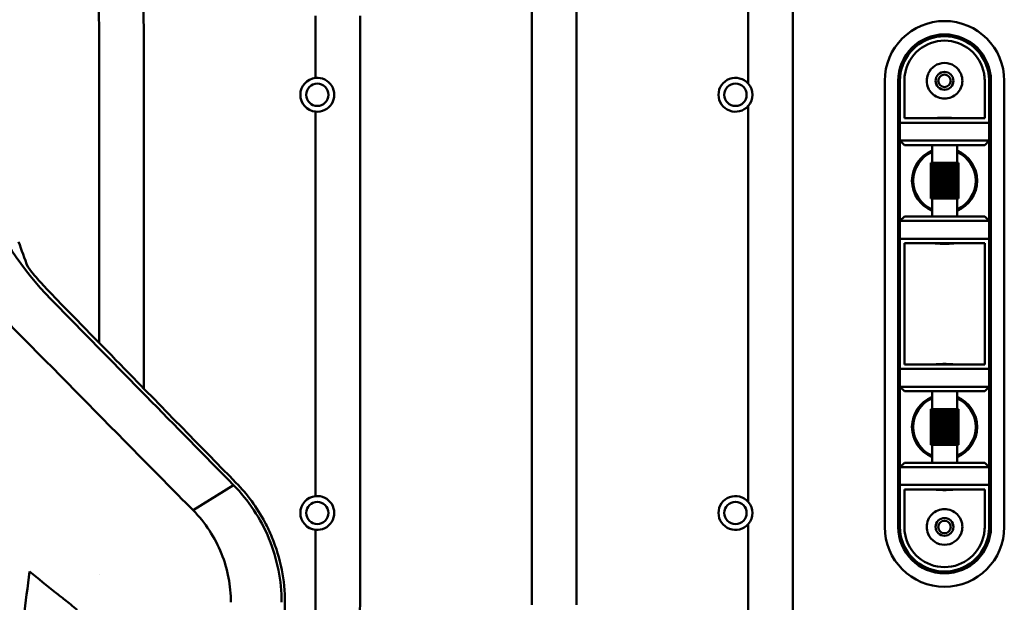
# Model space of a CAD drawing. Header units: millimetres. Extents: x 0 to 4686, y -120 to 1682.
# Tile 107 of 256: x 244 to 354, y 1328 to 1393. Entities that reach past the tile are written whole.
import ezdxf

# ---------------------------------------------------------------- set-up
doc = ezdxf.new("R2010")
doc.units = ezdxf.units.MM
doc.header["$LTSCALE"] = 2
doc.layers.add('Sichtbar (ISO)', color=7, linetype='Continuous', lineweight=50)

msp = doc.modelspace()

# ---------------------------------------------------------------- linework, layer by layer
at = {"layer": 'Sichtbar (ISO)'}
for p, q in [((325.6712, 1398.7601), (325.6712, 1386.3274)), ((330.6712, 1324.9341), (330.6712, 1398.7601)), ((301.4212, 1395.7721), (301.4212, 1327.9221)), ((306.4212, 1327.9221), (306.4212, 1395.7721)), ((277.1712, 1392.784), (277.1712, 1386.9721)), ((282.1712, 1392.784), (282.1712, 1330.9102)), ((252.9212, 1389.796), (252.9212, 1357.2765)), ((257.9212, 1352.1573), (257.9212, 1389.796)), ((340.9712, 1336.6471), (340.9712, 1386.6471)), ((342.4712, 1336.6471), (342.4712, 1386.6471)), ((342.6713, 1386.6471), (342.6713, 1381.9471)), ((343.1713, 1386.7197), (343.1713, 1382.4471)), ((352.1713, 1382.4471), (352.1713, 1386.7199)), ((352.6713, 1381.9471), (352.6713, 1386.6471)), ((352.8712, 1386.6471), (352.8712, 1336.6471)), ((354.3712, 1386.6471), (354.3712, 1336.6471)), ((277.1712, 1383.1921), (277.1712, 1340.1021)), ((325.6712, 1383.8368), (325.6712, 1339.4574)), ((342.6713, 1381.9471), (342.6713, 1379.9471)), ((342.6713, 1381.9471), (352.6713, 1381.9471)), ((343.1713, 1382.4471), (352.1713, 1382.4471)), ((352.6713, 1379.9471), (352.6713, 1381.9471)), ((342.6713, 1370.9471), (342.6713, 1379.9471)), ((342.6713, 1379.9471), (343.1713, 1379.4471)), ((352.6713, 1379.9471), (342.6713, 1379.9471)), ((352.1713, 1379.4471), (352.6713, 1379.9471)), ((352.6713, 1379.9471), (352.6713, 1370.9471)), ((352.1713, 1379.4471), (343.1713, 1379.4471)), ((346.2713, 1377.4471), (346.2713, 1379.4471)), ((349.0713, 1377.4471), (349.0713, 1379.4471)), ((346.1215, 1377.4471), (346.1215, 1373.4471)), ((346.1448, 1377.4471), (346.1215, 1377.4471)), ((346.2057, 1377.4471), (346.1448, 1377.4471)), ((346.1448, 1377.4471), (346.1448, 1373.4471)), ((346.3027, 1377.4471), (346.2057, 1377.4471)), ((346.2057, 1377.4471), (346.2057, 1373.4471)), ((346.4334, 1377.4471), (346.3027, 1377.4471)), ((346.3027, 1377.4471), (346.3027, 1373.4471)), ((346.5917, 1377.4471), (346.4334, 1377.4471)), ((346.4334, 1377.4471), (346.4334, 1373.4471)), ((346.5945, 1377.4471), (346.5917, 1377.4471)), ((346.5917, 1373.4471), (346.5917, 1377.4471)), ((346.7544, 1377.4471), (346.5945, 1377.4471)), ((346.5945, 1377.4471), (346.5945, 1373.4471)), ((346.7544, 1377.4471), (346.7822, 1377.4471)), ((346.7544, 1373.4471), (346.7544, 1377.4471)), ((346.7822, 1377.4471), (346.9397, 1377.4471)), ((346.7822, 1377.4471), (346.7822, 1373.4471)), ((346.9918, 1377.4471), (346.9397, 1377.4471)), ((346.9397, 1373.4471), (346.9397, 1377.4471)), ((347.143, 1377.4471), (346.9918, 1377.4471)), ((346.9918, 1377.4471), (346.9918, 1373.4471)), ((347.2181, 1377.4471), (347.143, 1377.4471)), ((347.143, 1373.4471), (347.143, 1377.4471)), ((347.3593, 1377.4471), (347.2181, 1377.4471)), ((347.2181, 1377.4471), (347.2181, 1373.4471)), ((347.4555, 1377.4471), (347.3593, 1377.4471)), ((347.3593, 1373.4471), (347.3593, 1377.4471)), ((347.5833, 1377.4471), (347.4555, 1377.4471)), ((347.4555, 1377.4471), (347.4555, 1373.4471)), ((347.6983, 1377.4471), (347.5833, 1377.4471)), ((347.5833, 1373.4471), (347.5833, 1377.4471)), ((347.8094, 1377.4471), (347.6983, 1377.4471)), ((347.6983, 1377.4471), (347.6983, 1373.4471)), ((347.9404, 1377.4471), (347.8094, 1377.4471)), ((347.8094, 1373.4471), (347.8094, 1377.4471)), ((348.0321, 1377.4471), (347.9404, 1377.4471)), ((347.9404, 1377.4471), (347.9404, 1373.4471)), ((348.1759, 1377.4471), (348.0321, 1377.4471)), ((348.0321, 1373.4471), (348.0321, 1377.4471)), ((348.246, 1377.4471), (348.1759, 1377.4471)), ((348.1759, 1377.4471), (348.1759, 1373.4471)), ((348.3989, 1377.4471), (348.246, 1377.4471)), ((348.246, 1373.4471), (348.246, 1377.4471)), ((348.4457, 1377.4471), (348.3989, 1377.4471)), ((348.3989, 1377.4471), (348.3989, 1373.4471)), ((348.6041, 1377.4471), (348.4457, 1377.4471)), ((348.4457, 1373.4471), (348.4457, 1377.4471)), ((348.6263, 1377.4471), (348.6041, 1377.4471)), ((348.6041, 1377.4471), (348.6041, 1373.4471)), ((348.7862, 1377.4471), (348.6263, 1377.4471)), ((348.6263, 1373.4471), (348.6263, 1377.4471)), ((348.7862, 1377.4471), (348.9409, 1377.4471)), ((348.7862, 1377.4471), (348.7862, 1373.4471)), ((349.0644, 1377.4471), (348.9409, 1377.4471)), ((348.9409, 1377.4471), (348.9409, 1373.4471)), ((349.1535, 1377.4471), (349.0644, 1377.4471)), ((349.0644, 1377.4471), (349.0644, 1373.4471)), ((349.2062, 1377.4471), (349.1535, 1377.4471)), ((349.1535, 1377.4471), (349.1535, 1373.4471)), ((349.221, 1377.4471), (349.2062, 1377.4471)), ((349.2062, 1377.4471), (349.2062, 1373.4471)), ((349.221, 1377.4471), (349.221, 1373.4471)), ((346.1215, 1373.4471), (346.1448, 1373.4471)), ((346.1448, 1373.4471), (346.2057, 1373.4471)), ((346.2057, 1373.4471), (346.3027, 1373.4471)), ((346.2713, 1371.4471), (346.2713, 1373.4471)), ((346.3027, 1373.4471), (346.4334, 1373.4471)), ((346.4334, 1373.4471), (346.5917, 1373.4471)), ((346.5917, 1373.4471), (346.5945, 1373.4471)), ((346.5945, 1373.4471), (346.7544, 1373.4471)), ((346.7544, 1373.4471), (346.7822, 1373.4471)), ((346.7822, 1373.4471), (346.9397, 1373.4471)), ((346.9397, 1373.4471), (346.9918, 1373.4471)), ((346.9918, 1373.4471), (347.143, 1373.4471)), ((347.143, 1373.4471), (347.2181, 1373.4471)), ((347.2181, 1373.4471), (347.3593, 1373.4471)), ((347.3593, 1373.4471), (347.4555, 1373.4471)), ((347.4555, 1373.4471), (347.5833, 1373.4471)), ((347.5833, 1373.4471), (347.6983, 1373.4471)), ((347.6983, 1373.4471), (347.8094, 1373.4471)), ((347.8094, 1373.4471), (347.9404, 1373.4471)), ((347.9404, 1373.4471), (348.0321, 1373.4471)), ((348.0321, 1373.4471), (348.1759, 1373.4471)), ((348.1759, 1373.4471), (348.246, 1373.4471)), ((348.246, 1373.4471), (348.3989, 1373.4471)), ((348.3989, 1373.4471), (348.4457, 1373.4471)), ((348.4457, 1373.4471), (348.6041, 1373.4471)), ((348.6041, 1373.4471), (348.6263, 1373.4471)), ((348.6263, 1373.4471), (348.7862, 1373.4471)), ((348.7862, 1373.4471), (348.9409, 1373.4471)), ((348.9409, 1373.4471), (349.0644, 1373.4471)), ((349.0644, 1373.4471), (349.1535, 1373.4471)), ((349.0713, 1371.4471), (349.0713, 1373.4471)), ((349.1535, 1373.4471), (349.2062, 1373.4471)), ((349.2062, 1373.4471), (349.221, 1373.4471)), ((343.1713, 1371.4471), (342.6713, 1370.9471)), ((342.6713, 1370.9471), (352.6713, 1370.9471)), ((342.6713, 1370.9471), (342.6713, 1368.9471)), ((343.1713, 1371.4471), (352.1713, 1371.4471)), ((352.6713, 1370.9471), (352.1713, 1371.4471)), ((352.6713, 1368.9471), (352.6713, 1370.9471)), ((352.6713, 1368.9471), (342.6713, 1368.9471)), ((342.6713, 1368.9471), (342.6713, 1363.4471)), ((352.6713, 1363.4471), (352.6713, 1368.9471)), ((343.1713, 1368.4471), (343.1713, 1363.4471)), ((352.1713, 1368.4471), (343.1713, 1368.4471)), ((352.1713, 1363.4471), (352.1713, 1368.4471)), ((342.6713, 1363.4471), (342.6713, 1359.8471)), ((343.1713, 1363.4471), (343.1713, 1359.8471)), ((352.1713, 1359.8471), (352.1713, 1363.4471)), ((352.6713, 1359.8471), (352.6713, 1363.4471)), ((342.6713, 1359.8471), (342.6713, 1354.3471)), ((343.1713, 1359.8471), (343.1713, 1354.8471)), ((352.1713, 1354.8471), (352.1713, 1359.8471)), ((352.6713, 1354.3471), (352.6713, 1359.8471)), ((342.6713, 1354.3471), (342.6713, 1352.3471)), ((342.6713, 1354.3471), (352.6713, 1354.3471)), ((343.1713, 1354.8471), (352.1713, 1354.8471)), ((352.6713, 1352.3471), (352.6713, 1354.3471)), ((342.6713, 1352.3471), (343.1713, 1351.8471)), ((342.6713, 1343.3471), (342.6713, 1352.3471)), ((352.6713, 1352.3471), (342.6713, 1352.3471)), ((352.1713, 1351.8471), (352.6713, 1352.3471)), ((352.6713, 1352.3471), (352.6713, 1343.3471)), ((352.1713, 1351.8471), (343.1713, 1351.8471)), ((346.2713, 1349.8471), (346.2713, 1351.8471)), ((349.0713, 1349.8471), (349.0713, 1351.8471)), ((346.1215, 1349.8471), (346.1215, 1345.8471)), ((346.1448, 1349.8471), (346.1215, 1349.8471)), ((346.2057, 1349.8471), (346.1448, 1349.8471)), ((346.1448, 1349.8471), (346.1448, 1345.8471)), ((346.3027, 1349.8471), (346.2057, 1349.8471)), ((346.2057, 1349.8471), (346.2057, 1345.8471)), ((346.4334, 1349.8471), (346.3027, 1349.8471)), ((346.3027, 1349.8471), (346.3027, 1345.8471)), ((346.5917, 1349.8471), (346.4334, 1349.8471)), ((346.4334, 1349.8471), (346.4334, 1345.8471)), ((346.5945, 1349.8471), (346.5917, 1349.8471)), ((346.5917, 1345.8471), (346.5917, 1349.8471)), ((346.7544, 1349.8471), (346.5945, 1349.8471)), ((346.5945, 1349.8471), (346.5945, 1345.8471)), ((346.7544, 1349.8471), (346.7822, 1349.8471)), ((346.7544, 1345.8471), (346.7544, 1349.8471)), ((346.7822, 1349.8471), (346.9397, 1349.8471)), ((346.7822, 1349.8471), (346.7822, 1345.8471)), ((346.9918, 1349.8471), (346.9397, 1349.8471)), ((346.9397, 1345.8471), (346.9397, 1349.8471)), ((347.143, 1349.8471), (346.9918, 1349.8471)), ((346.9918, 1349.8471), (346.9918, 1345.8471)), ((347.2181, 1349.8471), (347.143, 1349.8471)), ((347.143, 1345.8471), (347.143, 1349.8471)), ((347.3593, 1349.8471), (347.2181, 1349.8471)), ((347.2181, 1349.8471), (347.2181, 1345.8471)), ((347.4555, 1349.8471), (347.3593, 1349.8471)), ((347.3593, 1345.8471), (347.3593, 1349.8471)), ((347.5833, 1349.8471), (347.4555, 1349.8471)), ((347.4555, 1349.8471), (347.4555, 1345.8471)), ((347.6983, 1349.8471), (347.5833, 1349.8471)), ((347.5833, 1345.8471), (347.5833, 1349.8471)), ((347.8094, 1349.8471), (347.6983, 1349.8471)), ((347.6983, 1349.8471), (347.6983, 1345.8471)), ((347.9404, 1349.8471), (347.8094, 1349.8471)), ((347.8094, 1345.8471), (347.8094, 1349.8471)), ((348.0321, 1349.8471), (347.9404, 1349.8471)), ((347.9404, 1349.8471), (347.9404, 1345.8471)), ((348.1759, 1349.8471), (348.0321, 1349.8471)), ((348.0321, 1345.8471), (348.0321, 1349.8471)), ((348.246, 1349.8471), (348.1759, 1349.8471)), ((348.1759, 1349.8471), (348.1759, 1345.8471)), ((348.3989, 1349.8471), (348.246, 1349.8471)), ((348.246, 1345.8471), (348.246, 1349.8471)), ((348.4457, 1349.8471), (348.3989, 1349.8471)), ((348.3989, 1349.8471), (348.3989, 1345.8471)), ((348.6041, 1349.8471), (348.4457, 1349.8471)), ((348.4457, 1345.8471), (348.4457, 1349.8471)), ((348.6263, 1349.8471), (348.6041, 1349.8471)), ((348.6041, 1349.8471), (348.6041, 1345.8471)), ((348.7862, 1349.8471), (348.6263, 1349.8471)), ((348.6263, 1345.8471), (348.6263, 1349.8471)), ((348.7862, 1349.8471), (348.9409, 1349.8471)), ((348.7862, 1349.8471), (348.7862, 1345.8471)), ((349.0644, 1349.8471), (348.9409, 1349.8471)), ((348.9409, 1349.8471), (348.9409, 1345.8471)), ((349.1535, 1349.8471), (349.0644, 1349.8471)), ((349.0644, 1349.8471), (349.0644, 1345.8471)), ((349.2062, 1349.8471), (349.1535, 1349.8471)), ((349.1535, 1349.8471), (349.1535, 1345.8471)), ((349.221, 1349.8471), (349.2062, 1349.8471)), ((349.2062, 1349.8471), (349.2062, 1345.8471)), ((349.221, 1349.8471), (349.221, 1345.8471)), ((346.1215, 1345.8471), (346.1448, 1345.8471)), ((346.1448, 1345.8471), (346.2057, 1345.8471)), ((346.2057, 1345.8471), (346.3027, 1345.8471)), ((346.2713, 1343.8471), (346.2713, 1345.8471)), ((346.3027, 1345.8471), (346.4334, 1345.8471)), ((346.4334, 1345.8471), (346.5917, 1345.8471)), ((346.5917, 1345.8471), (346.5945, 1345.8471)), ((346.5945, 1345.8471), (346.7544, 1345.8471)), ((346.7544, 1345.8471), (346.7822, 1345.8471)), ((346.7822, 1345.8471), (346.9397, 1345.8471)), ((346.9397, 1345.8471), (346.9918, 1345.8471)), ((346.9918, 1345.8471), (347.143, 1345.8471)), ((347.143, 1345.8471), (347.2181, 1345.8471)), ((347.2181, 1345.8471), (347.3593, 1345.8471)), ((347.3593, 1345.8471), (347.4555, 1345.8471)), ((347.4555, 1345.8471), (347.5833, 1345.8471)), ((347.5833, 1345.8471), (347.6983, 1345.8471)), ((347.6983, 1345.8471), (347.8094, 1345.8471)), ((347.8094, 1345.8471), (347.9404, 1345.8471)), ((347.9404, 1345.8471), (348.0321, 1345.8471)), ((348.0321, 1345.8471), (348.1759, 1345.8471)), ((348.1759, 1345.8471), (348.246, 1345.8471)), ((348.246, 1345.8471), (348.3989, 1345.8471)), ((348.3989, 1345.8471), (348.4457, 1345.8471)), ((348.4457, 1345.8471), (348.6041, 1345.8471)), ((348.6041, 1345.8471), (348.6263, 1345.8471)), ((348.6263, 1345.8471), (348.7862, 1345.8471)), ((348.7862, 1345.8471), (348.9409, 1345.8471)), ((348.9409, 1345.8471), (349.0644, 1345.8471)), ((349.0644, 1345.8471), (349.1535, 1345.8471)), ((349.0713, 1343.8471), (349.0713, 1345.8471)), ((349.1535, 1345.8471), (349.2062, 1345.8471)), ((349.2062, 1345.8471), (349.221, 1345.8471)), ((343.1713, 1343.8471), (342.6713, 1343.3471)), ((342.6713, 1343.3471), (342.6713, 1341.3471)), ((342.6713, 1343.3471), (352.6713, 1343.3471)), ((343.1713, 1343.8471), (352.1713, 1343.8471)), ((352.6713, 1343.3471), (352.1713, 1343.8471)), ((352.6713, 1341.3471), (352.6713, 1343.3471)), ((263.4445, 1338.5101), (267.972, 1341.336)), ((267.9723, 1341.3365), (267.9717, 1341.3371)), ((267.972, 1341.336), (267.972, 1341.3361)), ((342.6713, 1341.3471), (342.6713, 1336.6471)), ((352.6713, 1341.3471), (342.6713, 1341.3471)), ((352.6713, 1336.6471), (352.6713, 1341.3471)), ((343.1713, 1340.8471), (343.1713, 1336.5744)), ((352.1713, 1340.8471), (343.1713, 1340.8471)), ((352.1713, 1336.5745), (352.1713, 1340.8471)), ((325.6712, 1336.9668), (325.6712, 1324.9341)), ((277.1712, 1336.3221), (277.1712, 1330.9102)), ((252.9138, 1331.3655), (252.9138, 1331.3656)), ((273.736, 1328.1987), (273.736, 1308.6471))]:
    msp.add_line(p, q, dxfattribs=at)
for centre, radius in [((347.6713, 1386.6471), 1), ((347.6712, 1386.6471), 0.7), ((277.3662, 1385.0821), 1.25), ((324.2362, 1385.0821), 1.25), ((277.3662, 1338.2121), 1.25), ((324.2362, 1338.2121), 1.25), ((347.6713, 1336.6471), 1), ((347.6712, 1336.6471), 0.7)]:
    msp.add_circle(centre, radius, dxfattribs=at)
for centre, radius, start, end in [((347.6712, 1386.6471), 6.7, 0, 180), ((347.6712, 1386.6471), 5.2, 0, 180), ((347.6713, 1386.6471), 5, 10.247389, 169.764207), ((347.6713, 1386.6471), 4.5, 10.24113, 169.759695), ((347.6713, 1386.6471), 2, 23.578178, 156.421822), ((277.3662, 1385.0821), 1.9, 95.890729, 264.109271), ((277.3662, 1385.0821), 1.9, 264.109271, 95.890729), ((324.2362, 1385.0821), 1.9, 40.951631, 319.048369), ((324.2362, 1385.0821), 1.9, 319.048369, 40.951631), ((347.6713, 1375.4471), 3.65, 112.554474, 247.445526), ((347.6713, 1375.4471), 3.5, 113.578178, 246.421822), ((347.6713, 1375.4471), 3.65, 292.554474, 67.445526), ((347.6713, 1375.4471), 3.5, 293.578178, 66.421822), ((347.6713, 1347.8471), 3.65, 112.554474, 247.445526), ((347.6713, 1347.8471), 3.5, 113.578178, 246.421822), ((347.6713, 1347.8471), 3.65, 292.554474, 67.445526), ((347.6713, 1347.8471), 3.5, 293.578178, 66.421822), ((277.3662, 1338.2121), 1.9, 95.890729, 264.109271), ((277.3662, 1338.2121), 1.9, 264.109271, 95.890729), ((324.2362, 1338.2121), 1.9, 40.951631, 319.048369), ((324.2362, 1338.2121), 1.9, 319.048369, 40.951631), ((347.6712, 1336.6471), 6.7, 180, 0), ((347.6712, 1336.6471), 5.2, 180, 0), ((347.6713, 1336.6471), 5, 190.24744, 349.764036), ((347.6713, 1336.6471), 4.5, 190.241129, 349.759695), ((347.6713, 1336.6471), 2, 203.578178, 336.421822)]:
    msp.add_arc(centre, radius, start, end, dxfattribs=at)
for centre, major_axis, ratio, start_param, end_param in [((272.2304, 1349.05), (-31.0775, 60.0622), 0.26804367, 1.1046313, 1.15336479), ((-1117.1867, -952.5333), (-1649.0804, -11923.2725), 0.08795083, 1.77527153, 1.77571102)]:
    msp.add_ellipse(centre, major_axis=major_axis, ratio=ratio, start_param=start_param, end_param=end_param, dxfattribs=at)
for points, knots in [([(252.9212, 1389.796), (252.9201, 1390.6981), (252.9186, 1391.6003), (252.9075, 1392.5024), (252.9024, 1392.9181), (252.8953, 1393.3339), (252.8838, 1393.7495), (252.8707, 1394.2248), (252.8519, 1394.6999), (252.8236, 1395.1746), (252.7865, 1395.7973), (252.7329, 1396.4192), (252.648, 1397.0373), (252.5749, 1397.5694), (252.4786, 1398.0986), (252.346, 1398.619), (252.2214, 1399.1081), (252.0648, 1399.5895), (251.8782, 1400.0586), (251.8664, 1400.0882), (251.8546, 1400.1177), (251.8426, 1400.1471)], [0, 0, 0, 0, 0.057645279, 0.057645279, 0.057645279, 0.084210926, 0.084210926, 0.084210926, 0.114593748, 0.114593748, 0.114593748, 0.154452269, 0.154452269, 0.154452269, 0.188763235, 0.188763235, 0.188763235, 0.221011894, 0.221011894, 0.221011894, 0.223041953, 0.223041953, 0.223041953, 0.223041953]), ([(257.1089, 1400.1471), (257.1595, 1399.9631), (257.207, 1399.7783), (257.2513, 1399.5928), (257.5436, 1398.37), (257.7, 1397.1185), (257.7889, 1395.8643), (257.8376, 1395.1772), (257.866, 1394.4893), (257.8848, 1393.8011), (257.9212, 1392.4667), (257.9212, 1391.1311), (257.9212, 1389.796)], [0.803635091, 0.803635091, 0.803635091, 0.803635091, 0.814420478, 0.814420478, 0.814420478, 0.885524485, 0.885524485, 0.885524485, 0.924478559, 0.924478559, 0.924478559, 1, 1, 1, 1]), ([(237.2304, 1387.3363), (237.2304, 1382.6341), (238.155, 1378.087), (241.6322, 1369.4353), (244.2697, 1365.4648), (247.4902, 1362.1863)], [-2.81312108, -2.81312108, -2.81312108, -2.81312108, -1.45664645, -1.45664645, -0.00000098, -0.00000098, -0.00000098, -0.00000098]), ([(342.7508, 1387.5356), (342.7244, 1387.3891), (342.7045, 1387.2416), (342.6779, 1386.9446), (342.6713, 1386.7957), (342.6713, 1386.6471)], [-0.0896395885, -0.0896395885, -0.0896395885, -0.0896395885, -0.0449657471, -0.0449657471, -0.0000014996, -0.0000014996, -0.0000014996, -0.0000014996]), ([(343.1713, 1386.7197), (343.1711, 1386.8405), (343.1771, 1386.9617), (343.2011, 1387.205), (343.2192, 1387.3265), (343.243, 1387.4471)], [0.0000013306, 0.0000013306, 0.0000013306, 0.0000013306, 0.0366368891, 0.0366368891, 0.0735192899, 0.0735192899, 0.0735192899, 0.0735192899]), ([(349.5043, 1387.4471), (349.51, 1387.4339), (349.5156, 1387.4207), (349.6221, 1387.1616), (349.6713, 1386.895), (349.6713, 1386.3854), (349.6171, 1386.1122), (349.4066, 1385.6171), (349.2506, 1385.3948), (348.8993, 1385.0501), (348.6808, 1384.9007), (348.1951, 1384.6991), (347.9272, 1384.6471), (347.4153, 1384.6471), (347.1474, 1384.6991), (346.6617, 1384.9007), (346.4432, 1385.0501), (346.0919, 1385.3948), (345.9359, 1385.6171), (345.7254, 1386.1122), (345.6713, 1386.3854), (345.6713, 1386.895), (345.7204, 1387.1616), (345.8269, 1387.4207), (345.8325, 1387.4339), (345.8382, 1387.4471)], [0.223226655, 0.223226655, 0.223226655, 0.223226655, 0.227296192, 0.227296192, 0.302635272, 0.302635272, 0.382176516, 0.382176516, 0.461717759, 0.461717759, 0.53851318, 0.53851318, 0.6153086, 0.6153086, 0.69210402, 0.69210402, 0.768899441, 0.768899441, 0.848440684, 0.848440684, 0.927981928, 0.927981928, 1.003321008, 1.003321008, 1.007390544, 1.007390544, 1.007390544, 1.007390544]), ([(352.0996, 1387.4472), (352.1234, 1387.3265), (352.1415, 1387.2051), (352.1655, 1386.9618), (352.1714, 1386.8407), (352.1713, 1386.7199)], [0.0000013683, 0.0000013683, 0.0000013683, 0.0000013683, 0.0368874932, 0.0368874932, 0.0735202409, 0.0735202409, 0.0735202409, 0.0735202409]), ([(352.6713, 1386.6471), (352.6713, 1386.7958), (352.6646, 1386.9449), (352.638, 1387.2421), (352.618, 1387.3898), (352.5915, 1387.5366)], [-0.0897340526, -0.0897340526, -0.0897340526, -0.0897340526, -0.0447445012, -0.0447445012, -0.0000014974, -0.0000014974, -0.0000014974, -0.0000014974]), ([(346.2856, 1382.4471), (346.3567, 1382.4472), (346.4427, 1382.4517), (346.6792, 1382.4673), (346.8594, 1382.482), (347.2544, 1382.5044), (347.4694, 1382.5115), (347.6713, 1382.5115), (347.8731, 1382.5115), (348.0881, 1382.5044), (348.4832, 1382.482), (348.6633, 1382.4673), (348.8998, 1382.4517), (348.9858, 1382.4472), (349.0569, 1382.4471)], [-0.161281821, -0.161281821, -0.161281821, -0.161281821, -0.121109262, -0.121109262, -0.060554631, -0.060554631, 0, 0, 0, 0.060554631, 0.060554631, 0.121109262, 0.121109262, 0.161281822, 0.161281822, 0.161281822, 0.161281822]), ([(349.0569, 1368.4471), (348.9858, 1368.447), (348.8998, 1368.4425), (348.6633, 1368.4269), (348.4832, 1368.4122), (348.0881, 1368.3898), (347.8731, 1368.3827), (347.4694, 1368.3827), (347.2544, 1368.3898), (346.8594, 1368.4122), (346.6792, 1368.4269), (346.4427, 1368.4425), (346.3567, 1368.447), (346.2856, 1368.4471)], [0.328293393, 0.328293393, 0.328293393, 0.328293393, 0.368465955, 0.368465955, 0.429020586, 0.429020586, 0.489575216, 0.489575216, 0.550129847, 0.550129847, 0.610684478, 0.610684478, 0.65085704, 0.65085704, 0.65085704, 0.65085704]), ([(237.0204, 1365.2958), (241.395, 1360.8577), (245.7802, 1356.4108), (254.5882, 1347.4818), (259.0109, 1342.9997), (263.4437, 1338.5096)], [-3.97903656, -3.97903656, -3.97903656, -3.97903656, -1.99351307, -1.99351307, -0.00008866, -0.00008866, -0.00008866, -0.00008866]), ([(244.9143, 1365.7852), (245.3173, 1365.2711), (245.7319, 1364.7707), (246.5905, 1363.7887), (247.0349, 1363.3075), (247.4901, 1362.8404)], [0.000004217, 0.000004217, 0.000004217, 0.000004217, 0.214146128, 0.214146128, 0.432140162, 0.432140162, 0.432140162, 0.432140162]), ([(247.4901, 1362.8404), (251.0223, 1359.2211), (253.0031, 1357.1921), (260.0122, 1350.0163), (264.3264, 1345.6032), (268.245, 1341.6069)], [0, 0, 0, 0, 1.67361693, 1.67361693, 4.24576008, 4.24576008, 4.24576008, 4.24576008]), ([(247.4902, 1362.1863), (247.6473, 1362.0263), (247.8044, 1361.8664), (248.1183, 1361.5468), (248.2751, 1361.3871), (248.4318, 1361.2275)], [-0.142175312, -0.142175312, -0.142175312, -0.142175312, -0.071091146, -0.071091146, -0.00000697, -0.00000697, -0.00000697, -0.00000697]), ([(267.9716, 1341.3372), (264.7045, 1344.661), (261.4424, 1347.9808), (254.9289, 1354.6112), (251.6775, 1357.9217), (248.4318, 1361.2275)], [0.00018554, 0.00018554, 0.00018554, 0.00018554, 1.47252056, 1.47252056, 2.94491362, 2.94491362, 2.94491362, 2.94491362]), ([(346.2856, 1354.8471), (346.3567, 1354.8472), (346.4427, 1354.8517), (346.6792, 1354.8673), (346.8594, 1354.882), (347.2544, 1354.9044), (347.4694, 1354.9115), (347.6713, 1354.9115), (347.8731, 1354.9115), (348.0881, 1354.9044), (348.4832, 1354.882), (348.6633, 1354.8673), (348.8998, 1354.8517), (348.9858, 1354.8472), (349.0569, 1354.8471)], [0.817868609, 0.817868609, 0.817868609, 0.817868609, 0.858041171, 0.858041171, 0.918595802, 0.918595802, 0.979150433, 0.979150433, 0.979150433, 1.039705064, 1.039705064, 1.100259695, 1.100259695, 1.140432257, 1.140432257, 1.140432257, 1.140432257]), ([(273.3626, 1328.1987), (273.3621, 1329.4093), (273.2444, 1330.6176), (272.7729, 1333.0183), (272.4147, 1334.2035), (271.4819, 1336.4612), (270.913, 1337.5294), (269.5791, 1339.5426), (268.8144, 1340.4821), (267.9723, 1341.3365)], [-1.4760305, -1.4760305, -1.4760305, -1.4760305, -1.1122247, -1.1122247, -0.73925772, -0.73925772, -0.37193267, -0.37193267, -0.00013755, -0.00013755, -0.00013755, -0.00013755]), ([(268.245, 1341.6069), (269.5142, 1340.3136), (270.6104, 1338.8349), (271.7809, 1336.6363), (272.0444, 1336.0787), (272.766, 1334.3363), (273.1386, 1333.1055), (273.618, 1330.6414), (273.7357, 1329.424), (273.7359, 1328.1987)], [-1.52035101, -1.52035101, -1.52035101, -1.52035101, -0.94344425, -0.94344425, -0.75451277, -0.75451277, -0.36789902, -0.36789902, -0.00028203, -0.00028203, -0.00028203, -0.00028203]), ([(349.0569, 1340.8471), (348.9858, 1340.847), (348.8998, 1340.8425), (348.6633, 1340.8269), (348.4832, 1340.8122), (348.0881, 1340.7898), (347.8731, 1340.7827), (347.4694, 1340.7827), (347.2544, 1340.7898), (346.8594, 1340.8122), (346.6792, 1340.8269), (346.4427, 1340.8425), (346.3567, 1340.847), (346.2856, 1340.8471)], [0.328293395, 0.328293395, 0.328293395, 0.328293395, 0.368465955, 0.368465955, 0.429020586, 0.429020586, 0.489575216, 0.489575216, 0.550129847, 0.550129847, 0.610684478, 0.610684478, 0.650857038, 0.650857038, 0.650857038, 0.650857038]), ([(263.4437, 1338.5096), (264.1232, 1337.8231), (264.7403, 1337.0586), (265.8075, 1335.4273), (266.2636, 1334.5592), (266.9766, 1332.7795), (267.2422, 1331.8726), (267.5927, 1330.0428), (267.6823, 1329.1203), (267.6812, 1328.1987)], [-1.16529876, -1.16529876, -1.16529876, -1.16529876, -0.85975753, -0.85975753, -0.56085133, -0.56085133, -0.27657818, -0.27657818, -0.00006964, -0.00006964, -0.00006964, -0.00006964]), ([(345.8382, 1335.8471), (345.8325, 1335.8603), (345.8269, 1335.8735), (345.7204, 1336.1326), (345.6713, 1336.3992), (345.6713, 1336.9088), (345.7254, 1337.182), (345.9359, 1337.6771), (346.0919, 1337.8994), (346.4432, 1338.2441), (346.6617, 1338.3935), (347.1474, 1338.5951), (347.4153, 1338.6471), (347.9272, 1338.6471), (348.1951, 1338.5951), (348.6808, 1338.3935), (348.8993, 1338.2441), (349.2506, 1337.8994), (349.4066, 1337.6771), (349.6171, 1337.182), (349.6713, 1336.9088), (349.6713, 1336.3992), (349.6221, 1336.1326), (349.5156, 1335.8735), (349.51, 1335.8603), (349.5043, 1335.8471)], [0.223226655, 0.223226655, 0.223226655, 0.223226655, 0.227296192, 0.227296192, 0.302635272, 0.302635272, 0.382176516, 0.382176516, 0.461717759, 0.461717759, 0.53851318, 0.53851318, 0.6153086, 0.6153086, 0.69210402, 0.69210402, 0.768899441, 0.768899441, 0.848440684, 0.848440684, 0.927981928, 0.927981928, 1.003321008, 1.003321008, 1.007390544, 1.007390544, 1.007390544, 1.007390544]), ([(342.6713, 1336.6471), (342.6713, 1336.4984), (342.6779, 1336.3493), (342.7046, 1336.0521), (342.7245, 1335.9044), (342.751, 1335.7576)], [-0.0897768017, -0.0897768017, -0.0897768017, -0.0897768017, -0.0447874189, -0.0447874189, -0.0000439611, -0.0000439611, -0.0000439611, -0.0000439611]), ([(343.243, 1335.847), (343.2191, 1335.9677), (343.2011, 1336.0892), (343.177, 1336.3324), (343.1711, 1336.4536), (343.1712, 1336.5744)], [0.0000013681, 0.0000013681, 0.0000013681, 0.0000013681, 0.0368875, 0.0368875, 0.0735206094, 0.0735206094, 0.0735206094, 0.0735206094]), ([(352.1712, 1336.5745), (352.1714, 1336.4536), (352.1654, 1336.3325), (352.1414, 1336.0892), (352.1233, 1335.9677), (352.0995, 1335.8471)], [0.0000013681, 0.0000013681, 0.0000013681, 0.0000013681, 0.0366369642, 0.0366369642, 0.0735181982, 0.0735181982, 0.0735181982, 0.0735181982]), ([(352.5917, 1335.7586), (352.6182, 1335.9053), (352.638, 1336.0528), (352.6646, 1336.3498), (352.6713, 1336.4987), (352.6713, 1336.6471)], [-0.0896406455, -0.0896406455, -0.0896406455, -0.0896406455, -0.0449291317, -0.0449291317, -0.0000012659, -0.0000012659, -0.0000012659, -0.0000012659]), ([(273.736, 1316.3433), (273.817, 1316.4628), (273.8975, 1316.5826), (273.9775, 1316.7028), (274.383, 1317.3125), (274.7736, 1317.9321), (275.1359, 1318.5684), (275.4419, 1319.1058), (275.7276, 1319.6551), (275.974, 1320.2219), (276.193, 1320.7256), (276.3809, 1321.243), (276.529, 1321.7714), (276.6811, 1322.3138), (276.7913, 1322.8678), (276.8745, 1323.4251), (276.971, 1324.0713), (277.0313, 1324.722), (277.0717, 1325.3739), (277.1011, 1325.8463), (277.12, 1326.3192), (277.1339, 1326.7923), (277.174, 1328.1645), (277.1712, 1329.5374), (277.1712, 1330.9102)], [0.75637567, 0.75637567, 0.75637567, 0.75637567, 0.76325735, 0.76325735, 0.76325735, 0.798163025, 0.798163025, 0.798163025, 0.827643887, 0.827643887, 0.827643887, 0.853837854, 0.853837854, 0.853837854, 0.880724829, 0.880724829, 0.880724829, 0.91189687, 0.91189687, 0.91189687, 0.934482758, 0.934482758, 0.934482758, 1, 1, 1, 1]), ([(282.1712, 1330.9102), (282.1712, 1329.575), (282.1741, 1328.2393), (282.14, 1326.9047), (282.1225, 1326.2177), (282.0952, 1325.5309), (282.0478, 1324.845), (281.9611, 1323.5896), (281.807, 1322.3371), (281.5185, 1321.1122), (281.3658, 1320.4637), (281.1754, 1319.823), (280.9463, 1319.1973), (280.5086, 1318.0018), (279.9298, 1316.8614), (279.285, 1315.762), (278.5549, 1314.5171), (277.7402, 1313.3248), (276.9008, 1312.1505), (276.3842, 1311.4278), (275.8582, 1310.7119), (275.3307, 1309.9971), (274.8005, 1309.2787), (274.2688, 1308.5613), (273.7361, 1307.8447)], [0, 0, 0, 0, 0.063725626, 0.063725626, 0.063725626, 0.09653278, 0.09653278, 0.09653278, 0.156575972, 0.156575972, 0.156575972, 0.18836361, 0.18836361, 0.18836361, 0.249111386, 0.249111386, 0.249111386, 0.317900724, 0.317900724, 0.317900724, 0.360239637, 0.360239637, 0.360239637, 0.402796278, 0.402796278, 0.402796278, 0.402796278]), ([(248.0614, 1329.2728), (248.2263, 1329.1402), (248.3902, 1329.0097), (248.719, 1328.7497), (248.8849, 1328.6195), (249.0483, 1328.4933)], [-0.143838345, -0.143838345, -0.143838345, -0.143838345, -0.07272642, -0.07272642, -0.000416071, -0.000416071, -0.000416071, -0.000416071]), ([(249.0483, 1328.4933), (249.2701, 1328.3215), (249.4971, 1328.1413), (249.9643, 1327.7645), (250.2058, 1327.5667), (250.4486, 1327.3653)], [-0.200053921, -0.200053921, -0.200053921, -0.200053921, -0.102068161, -0.102068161, -0.000012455, -0.000012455, -0.000012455, -0.000012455])]:
    msp.add_open_spline(points, degree=3, knots=knots, dxfattribs=at)
for points in [[(277.1712, 1392.784), (277.1708, 1393.1604), (277.1702, 1393.5367), (277.169, 1393.9131)], [(282.1704, 1393.9391), (282.1712, 1393.5541), (282.1712, 1393.169), (282.1712, 1392.784)], [(245.0961, 1331.6541), (246.0864, 1330.8595), (247.0752, 1330.0654), (248.0614, 1329.2728)]]:
    msp.add_open_spline(points, degree=3, dxfattribs=at)

doc.saveas('drawing.dxf')
